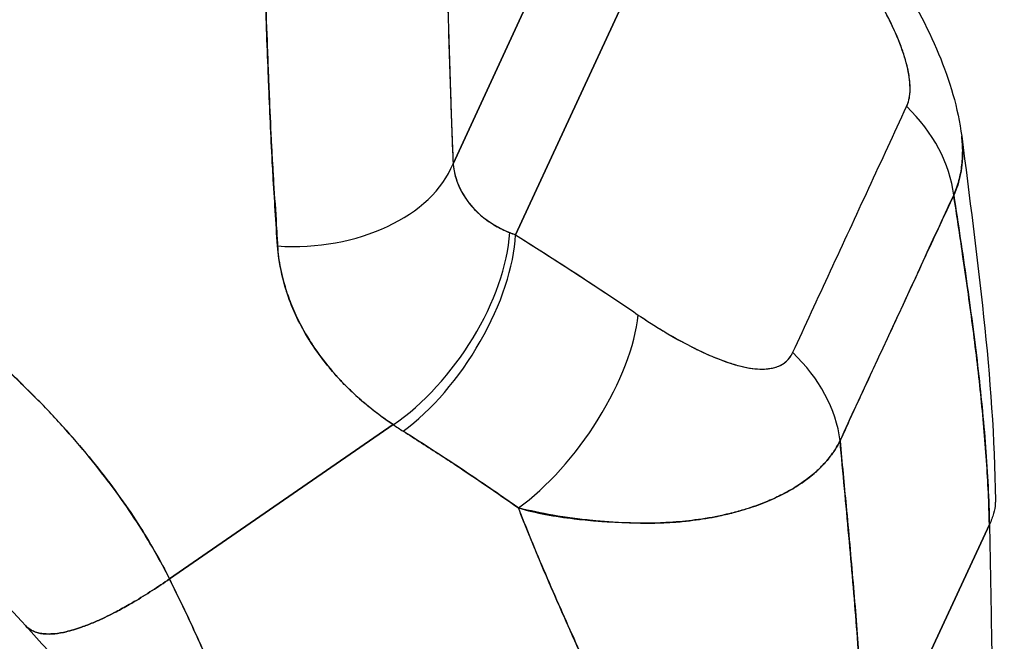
# Model space of a CAD drawing. Extents: x 785 to 1232, y 18 to 306.
# Tile 162 of 232: x 1184.424 to 1185.475, y 101.887 to 102.55. Entities that reach past the tile are written whole.
import ezdxf

# ---------------------------------------------------------------- set-up
doc = ezdxf.new("R2010")
doc.units = 0
doc.header["$LTSCALE"] = 4
doc.header["$MEASUREMENT"] = 0
doc.layers.get('0').update_dxf_attribs({"linetype": 'CONTINUOUS'})

msp = doc.modelspace()

# ---------------------------------------------------------------- linework, layer by layer
for p, q in [((1184.9531, 102.3208), (1185.1758, 102.8015)), ((1185.1758, 102.8015), (1184.9531, 102.3208)), ((1184.8865, 102.3966), (1184.9614, 102.5583)), ((1184.9614, 102.5583), (1184.8865, 102.3966)), ((1184.9392, 102.3266), (1184.9392, 102.3265)), ((1184.9392, 102.3265), (1184.9392, 102.3266)), ((1184.9395, 102.3263), (1184.9395, 102.3264)), ((1185.0418, 102.2637), (1185.0418, 102.2637)), ((1184.5838, 101.9533), (1184.8226, 102.1181)), ((1184.8226, 102.1181), (1184.5838, 101.9533)), ((1185.3267, 101.7255), (1185.4592, 102.0114)), ((1185.4592, 102.0114), (1185.3267, 101.7255))]:
    msp.add_line(p, q)
for centre, major_axis, ratio, start_param, end_param in [((1184.6756, 102.5738), (0.0512, 0), 0.578355, 4.941573, 4.942504), ((1184.6756, 102.5738), (-0.0512, 0), 0.578354, 1.800016, 1.800947), ((1184.9144, 102.4307), (0.0094, 0.0607), 0.211325, 5.892511, 5.892527), ((1184.9144, 102.4307), (0.0094, 0.0607), 0.211325, 5.892511, 5.892527), ((1185.2574, 102.3743), (-0.1543, 0.0727), 0.788972, 3.600076, 4.30794), ((1185.2574, 102.3743), (0.1543, -0.0727), 0.788972, 0.458483, 1.166347), ((1184.9144, 102.4307), (-0.0125, -0.0809), 0.211325, 4.944876, 4.944887), ((1184.9144, 102.4307), (0.0125, 0.0809), 0.211325, 1.803283, 1.803294), ((1184.7908, 102.3942), (0.0929, -0.043), 0.78794, 0.608802, 0.608817), ((1184.7217, 102.4221), (0.1705, 0.007), 0.666465, 4.551938, 5.99579), ((1184.7217, 102.4221), (0.1705, 0.007), 0.666465, 4.551946, 5.995791), ((1184.7908, 102.3942), (0.0929, -0.043), 0.787928, 0.575773, 0.575778), ((1184.7881, 102.3885), (-0.0836, 0.0387), 0.787938, 3.543581, 3.54359), ((1184.8967, 102.3753), (-0.0102, -0.0012), 0.783256, 1.345594, 1.345628), ((1184.8286, 102.2446), (0.0953, 0.1415), 0.498337, 4.024174, 5.589913), ((1184.8286, 102.2446), (-0.0953, -0.1415), 0.498337, 0.882581, 2.44832), ((1184.8397, 102.2374), (0.0906, 0.1445), 0.473766, 4.008132, 5.586855), ((1184.8397, 102.2374), (-0.0906, -0.1445), 0.473766, 0.86654, 2.445261), ((1185.1161, 102.4058), (0.2385, 0.015), 0.438686, 3.897542, 3.93325), ((1185.1161, 102.4056), (0.2385, 0.0149), 0.438223, 3.897796, 3.933509), ((1184.9708, 102.1518), (-0.0961, -0.1409), 0.436587, 0.873852, 2.4628), ((1184.9708, 102.1518), (0.0961, 0.1409), 0.436587, 4.015444, 5.604392), ((1185.1357, 102.1116), (-0.1553, 0.0707), 0.786892, 3.590112, 4.297976), ((1185.1357, 102.1116), (0.1553, -0.0707), 0.786892, 0.448519, 1.156384), ((1185.0787, 102.2672), (0.369, -0.0437), 0.622575, 4.021496, 4.060604), ((1185.0786, 102.2672), (-0.3689, 0.0437), 0.622562, 0.879915, 0.91903), ((1184.5149, 102.0041), (0.774, -0.3586), 0.787937, 0.664833, 0.664837), ((1184.5148, 102.0041), (-0.7741, 0.3586), 0.787939, 3.806416, 3.80642), ((1184.5158, 102.0042), (0.7732, -0.3581), 0.787958, 0.656314, 0.656315), ((1184.516, 102.0042), (-0.773, 0.358), 0.787959, 3.797904, 3.797905)]:
    msp.add_ellipse(centre, major_axis=major_axis, ratio=ratio, start_param=start_param, end_param=end_param)
for points, knots in [([(1185.3028, 102.6818), (1185.3431, 102.6298), (1185.3801, 102.5732), (1185.4168, 102.4855), (1185.4257, 102.456), (1185.4296, 102.4259)], [0, 0, 0, 0, 0.5787739, 0.5787739, 0.8544436, 0.8544436, 0.8544436, 0.8544436]), ([(1184.8788, 102.6558), (1184.8795, 102.6251), (1184.8801, 102.595), (1184.8809, 102.5656), (1184.8817, 102.5361), (1184.8825, 102.5073), (1184.8835, 102.4792), (1184.8844, 102.451), (1184.8854, 102.4235), (1184.8865, 102.3966)], [0, 0, 0, 0, 0.333333, 0.333333, 0.333333, 0.666667, 0.666667, 0.666667, 1, 1, 1, 1]), ([(1184.8788, 102.6558), (1184.8795, 102.6238), (1184.8802, 102.5921), (1184.8811, 102.5606), (1184.8819, 102.5301), (1184.8828, 102.4999), (1184.8838, 102.47), (1184.8846, 102.4453), (1184.8855, 102.4209), (1184.8865, 102.3966)], [0, 0, 0, 0, 0.361662, 0.361662, 0.361662, 0.711598, 0.711598, 0.711598, 1, 1, 1, 1]), ([(1185.3708, 102.4576), (1185.3715, 102.459), (1185.372, 102.4604), (1185.3725, 102.462), (1185.373, 102.4636), (1185.3734, 102.4653), (1185.3737, 102.4671), (1185.374, 102.4691), (1185.3743, 102.4712), (1185.3744, 102.4733), (1185.3745, 102.4756), (1185.3745, 102.4781), (1185.3744, 102.4806), (1185.3743, 102.4833), (1185.374, 102.4861), (1185.3736, 102.489), (1185.3733, 102.4914), (1185.3728, 102.4939), (1185.3723, 102.4964), (1185.3722, 102.4972), (1185.372, 102.4981), (1185.3718, 102.4989), (1185.371, 102.5026), (1185.3699, 102.5064), (1185.3687, 102.5103), (1185.3674, 102.5146), (1185.3659, 102.519), (1185.3642, 102.5235), (1185.3623, 102.5283), (1185.3602, 102.5333), (1185.3579, 102.5384), (1185.3565, 102.5416), (1185.355, 102.5448), (1185.3534, 102.548), (1185.3523, 102.5505), (1185.3511, 102.5529), (1185.3498, 102.5553), (1185.3466, 102.5616), (1185.3431, 102.568), (1185.3395, 102.5744), (1185.3354, 102.5815), (1185.3312, 102.5886), (1185.3267, 102.5958), (1185.3218, 102.6036), (1185.3167, 102.6115), (1185.3114, 102.6192), (1185.3063, 102.6269), (1185.3009, 102.6345), (1185.2955, 102.6419), (1185.2908, 102.6483), (1185.2861, 102.6546), (1185.2814, 102.6607)], [0, 0, 0, 0, 0.036619, 0.036619, 0.036619, 0.07542, 0.07542, 0.07542, 0.116832, 0.116832, 0.116832, 0.161518, 0.161518, 0.161518, 0.2101, 0.2101, 0.2101, 0.25, 0.25, 0.25, 0.263174, 0.263174, 0.263174, 0.321517, 0.321517, 0.321517, 0.385689, 0.385689, 0.385689, 0.455959, 0.455959, 0.455959, 0.5, 0.5, 0.5, 0.532725, 0.532725, 0.532725, 0.617421, 0.617421, 0.617421, 0.711301, 0.711301, 0.711301, 0.813465, 0.813465, 0.813465, 0.914177, 0.914177, 0.914177, 1, 1, 1, 1]), ([(1185.3708, 102.4576), (1185.3729, 102.4618), (1185.3741, 102.467), (1185.3744, 102.4732), (1185.3747, 102.4794), (1185.3742, 102.4867), (1185.3726, 102.4948), (1185.3711, 102.5029), (1185.3685, 102.5118), (1185.3649, 102.5214), (1185.3614, 102.531), (1185.3569, 102.5412), (1185.3515, 102.5519), (1185.3462, 102.5626), (1185.34, 102.5738), (1185.333, 102.5855), (1185.326, 102.5972), (1185.3183, 102.6093), (1185.3097, 102.6218), (1185.3011, 102.6343), (1185.2917, 102.6473), (1185.2814, 102.6607)], [0, 0, 0, 0, 0.142857, 0.142857, 0.142857, 0.285714, 0.285714, 0.285714, 0.428571, 0.428571, 0.428571, 0.571429, 0.571429, 0.571429, 0.714286, 0.714286, 0.714286, 0.857143, 0.857143, 0.857143, 1, 1, 1, 1]), ([(1184.6862, 102.5759), (1184.6867, 102.5581), (1184.6874, 102.5398), (1184.6881, 102.5212), (1184.6885, 102.511), (1184.6889, 102.5007), (1184.6894, 102.4903), (1184.6894, 102.4889), (1184.6895, 102.4874), (1184.6895, 102.486), (1184.6897, 102.4808), (1184.69, 102.4755), (1184.6902, 102.4702), (1184.6908, 102.4544), (1184.6915, 102.4384), (1184.6923, 102.4222), (1184.6927, 102.4151), (1184.693, 102.4079), (1184.6934, 102.4007), (1184.6935, 102.3989), (1184.6937, 102.3972), (1184.6938, 102.3954), (1184.6941, 102.389), (1184.6945, 102.3825), (1184.6949, 102.376), (1184.6959, 102.3612), (1184.6969, 102.3462), (1184.6978, 102.3312), (1184.6981, 102.3265), (1184.6984, 102.3217), (1184.6986, 102.3169), (1184.6988, 102.3142), (1184.699, 102.3115), (1184.6991, 102.3089)], [0, 0, 0, 0, 0.215172, 0.215172, 0.215172, 0.333333, 0.333333, 0.333333, 0.349511, 0.349511, 0.349511, 0.409038, 0.409038, 0.409038, 0.587512, 0.587512, 0.587512, 0.666667, 0.666667, 0.666667, 0.686219, 0.686219, 0.686219, 0.756792, 0.756792, 0.756792, 0.91937, 0.91937, 0.91937, 0.970836, 0.970836, 0.970836, 1, 1, 1, 1]), ([(1184.6991, 102.3089), (1184.6974, 102.3336), (1184.6958, 102.3589), (1184.6943, 102.3847), (1184.6942, 102.3877), (1184.694, 102.3907), (1184.6938, 102.3937), (1184.6923, 102.4213), (1184.691, 102.4494), (1184.6898, 102.4781), (1184.6898, 102.4797), (1184.6897, 102.4812), (1184.6896, 102.4828), (1184.6884, 102.5131), (1184.6872, 102.5442), (1184.6862, 102.5759)], [0, 0, 0, 0, 0.298748, 0.298748, 0.298748, 0.333333, 0.333333, 0.333333, 0.649666, 0.649666, 0.649666, 0.666667, 0.666667, 0.666667, 1, 1, 1, 1]), ([(1185.2491, 102.1949), (1185.2625, 102.2238), (1185.276, 102.2529), (1185.2895, 102.2822), (1185.3031, 102.3115), (1185.3169, 102.3412), (1185.3304, 102.3705), (1185.344, 102.3998), (1185.3575, 102.4288), (1185.3708, 102.4576)], [0, 0, 0, 0, 0.333333, 0.333333, 0.333333, 0.666667, 0.666667, 0.666667, 1, 1, 1, 1]), ([(1184.5838, 101.9533), (1184.5789, 101.9631), (1184.5736, 101.9731), (1184.5677, 101.9833), (1184.5619, 101.9935), (1184.5556, 102.0038), (1184.5487, 102.0144), (1184.5419, 102.0249), (1184.5345, 102.0356), (1184.5267, 102.0464), (1184.5188, 102.0572), (1184.5104, 102.0681), (1184.5015, 102.0792), (1184.4925, 102.0902), (1184.483, 102.1014), (1184.473, 102.1126), (1184.4629, 102.1239), (1184.4523, 102.1352), (1184.4411, 102.1465), (1184.4299, 102.1579), (1184.4182, 102.1693), (1184.4058, 102.1807), (1184.3935, 102.1921), (1184.3805, 102.2036), (1184.367, 102.215), (1184.3535, 102.2264), (1184.3394, 102.2378), (1184.3246, 102.2491), (1184.3099, 102.2604), (1184.2946, 102.2716), (1184.2787, 102.2828), (1184.2627, 102.2939), (1184.2462, 102.305), (1184.2291, 102.3158), (1184.2119, 102.3267), (1184.1942, 102.3375), (1184.1759, 102.348), (1184.1575, 102.3585), (1184.1386, 102.3689), (1184.1191, 102.379), (1184.0996, 102.389), (1184.0795, 102.3989), (1184.0588, 102.4084), (1184.0381, 102.418), (1184.0168, 102.4272), (1183.995, 102.4362), (1183.9828, 102.4412), (1183.9704, 102.446), (1183.9578, 102.4508)], [0, 0, 0, 0, 0.06426, 0.06426, 0.06426, 0.128523, 0.128523, 0.128523, 0.192785, 0.192785, 0.192785, 0.257047, 0.257047, 0.257047, 0.321309, 0.321309, 0.321309, 0.385571, 0.385571, 0.385571, 0.449834, 0.449834, 0.449834, 0.514096, 0.514096, 0.514096, 0.578358, 0.578358, 0.578358, 0.64262, 0.64262, 0.64262, 0.706882, 0.706882, 0.706882, 0.771145, 0.771145, 0.771145, 0.835407, 0.835407, 0.835407, 0.899669, 0.899669, 0.899669, 0.963931, 0.963931, 0.963931, 1, 1, 1, 1]), ([(1183.9578, 102.4508), (1184.0014, 102.4343), (1184.043, 102.4163), (1184.0823, 102.3973), (1184.1217, 102.3783), (1184.1589, 102.3583), (1184.1938, 102.3375), (1184.2287, 102.3168), (1184.2613, 102.2954), (1184.2916, 102.2736), (1184.322, 102.2518), (1184.35, 102.2297), (1184.3758, 102.2075), (1184.4016, 102.1853), (1184.4252, 102.163), (1184.4466, 102.1409), (1184.468, 102.1189), (1184.4872, 102.097), (1184.5044, 102.0755), (1184.5216, 102.0541), (1184.5367, 102.033), (1184.5499, 102.0126), (1184.5631, 101.9922), (1184.5743, 101.9724), (1184.5838, 101.9533)], [0, 0, 0, 0, 0.125007, 0.125007, 0.125007, 0.250015, 0.250015, 0.250015, 0.375022, 0.375022, 0.375022, 0.50003, 0.50003, 0.50003, 0.625037, 0.625037, 0.625037, 0.750045, 0.750045, 0.750045, 0.875052, 0.875052, 0.875052, 1, 1, 1, 1]), ([(1185.4296, 102.4259), (1185.4301, 102.4215), (1185.4305, 102.4172), (1185.4306, 102.4129), (1185.4307, 102.4099), (1185.4306, 102.407), (1185.4305, 102.404), (1185.4304, 102.4023), (1185.4303, 102.4005), (1185.4302, 102.3988), (1185.4298, 102.3944), (1185.4292, 102.3901), (1185.4283, 102.3858), (1185.4275, 102.3818), (1185.4265, 102.3778), (1185.4253, 102.3739), (1185.4241, 102.3702), (1185.4227, 102.3666), (1185.4211, 102.363)], [0.7510181, 0.7510181, 0.7510181, 0.7510181, 0.7996722, 0.7996722, 0.7996722, 0.8333333, 0.8333333, 0.8333333, 0.8535882, 0.8535882, 0.8535882, 0.904523, 0.904523, 0.904523, 0.9531866, 0.9531866, 0.9531866, 1, 1, 1, 1]), ([(1185.4211, 102.363), (1185.4234, 102.368), (1185.4252, 102.3733), (1185.4267, 102.3787), (1185.4281, 102.3841), (1185.4292, 102.3897), (1185.4298, 102.3954), (1185.4302, 102.3982), (1185.4304, 102.401), (1185.4305, 102.4039), (1185.4306, 102.4069), (1185.4307, 102.41), (1185.4306, 102.413), (1185.4305, 102.4161), (1185.4303, 102.4191), (1185.43, 102.4222), (1185.4299, 102.4234), (1185.4297, 102.4247), (1185.4296, 102.4259)], [0, 0, 0, 0, 0.0665991, 0.0665991, 0.0665991, 0.1337495, 0.1337495, 0.1337495, 0.1666667, 0.1666667, 0.1666667, 0.2014737, 0.2014737, 0.2014737, 0.235929, 0.235929, 0.235929, 0.2496818, 0.2496818, 0.2496818, 0.2496818]), ([(1184.8865, 102.3966), (1184.8867, 102.3946), (1184.887, 102.3927), (1184.8873, 102.3907), (1184.8881, 102.3858), (1184.8895, 102.3809), (1184.8913, 102.3762), (1184.8929, 102.3721), (1184.8948, 102.368), (1184.8971, 102.3641), (1184.8992, 102.3606), (1184.9015, 102.3573), (1184.904, 102.3541), (1184.9063, 102.3512), (1184.9088, 102.3485), (1184.9114, 102.3459), (1184.9138, 102.3435), (1184.9163, 102.3413), (1184.9189, 102.3392), (1184.9213, 102.3373), (1184.9238, 102.3355), (1184.9264, 102.3338), (1184.9287, 102.3322), (1184.9311, 102.3308), (1184.9336, 102.3294), (1184.936, 102.3281), (1184.9384, 102.3269), (1184.9408, 102.3257), (1184.9429, 102.3248), (1184.9449, 102.3239), (1184.947, 102.3231)], [0, 0, 0, 0, 0.063513, 0.063513, 0.063513, 0.222312, 0.222312, 0.222312, 0.363, 0.363, 0.363, 0.4873, 0.4873, 0.4873, 0.597282, 0.597282, 0.597282, 0.695064, 0.695064, 0.695064, 0.782876, 0.782876, 0.782876, 0.863021, 0.863021, 0.863021, 0.937815, 0.937815, 0.937815, 1, 1, 1, 1]), ([(1184.8865, 102.3966), (1184.8874, 102.3866), (1184.8903, 102.3768), (1184.8952, 102.3675), (1184.9002, 102.3581), (1184.9071, 102.3493), (1184.9159, 102.3418), (1184.9246, 102.3342), (1184.9351, 102.3279), (1184.947, 102.3231)], [0, 0, 0, 0, 0.333333, 0.333333, 0.333333, 0.666667, 0.666667, 0.666667, 1, 1, 1, 1]), ([(1185.2997, 102.1008), (1185.3054, 102.1135), (1185.3112, 102.126), (1185.3171, 102.1387), (1185.3228, 102.1511), (1185.3286, 102.1635), (1185.3345, 102.176), (1185.3362, 102.1797), (1185.3379, 102.1834), (1185.3397, 102.1871), (1185.3437, 102.1958), (1185.3478, 102.2045), (1185.3518, 102.2132), (1185.3576, 102.2256), (1185.3634, 102.2381), (1185.3691, 102.2505), (1185.373, 102.259), (1185.377, 102.2676), (1185.3809, 102.276), (1185.3827, 102.28), (1185.3845, 102.2839), (1185.3863, 102.2879), (1185.3921, 102.3005), (1185.3978, 102.313), (1185.4036, 102.3254), (1185.4094, 102.338), (1185.4153, 102.3505), (1185.4211, 102.363)], [0, 0, 0, 0, 0.146953, 0.146953, 0.146953, 0.291147, 0.291147, 0.291147, 0.333333, 0.333333, 0.333333, 0.431915, 0.431915, 0.431915, 0.570999, 0.570999, 0.570999, 0.666667, 0.666667, 0.666667, 0.711352, 0.711352, 0.711352, 0.854594, 0.854594, 0.854594, 1, 1, 1, 1]), ([(1185.4211, 102.363), (1185.4112, 102.3418), (1185.4013, 102.3205), (1185.3914, 102.2991), (1185.3811, 102.2768), (1185.3708, 102.2544), (1185.3604, 102.232), (1185.35, 102.2096), (1185.3396, 102.1873), (1185.3292, 102.1649), (1185.326, 102.158), (1185.3228, 102.1511), (1185.3196, 102.1442), (1185.3129, 102.1297), (1185.3063, 102.1152), (1185.2997, 102.1008)], [0, 0, 0, 0, 0.24471, 0.24471, 0.24471, 0.500303, 0.500303, 0.500303, 0.755735, 0.755735, 0.755735, 0.834924, 0.834924, 0.834924, 1, 1, 1, 1]), ([(1185.4592, 102.0114), (1185.4587, 102.0336), (1185.4577, 102.0564), (1185.4561, 102.0797), (1185.4545, 102.103), (1185.4524, 102.1268), (1185.4499, 102.1509), (1185.4474, 102.1751), (1185.4444, 102.1997), (1185.4412, 102.2246), (1185.4379, 102.2494), (1185.4343, 102.2746), (1185.4306, 102.3), (1185.4275, 102.3209), (1185.4244, 102.3419), (1185.4211, 102.363)], [0, 0, 0, 0, 0.207436, 0.207436, 0.207436, 0.414872, 0.414872, 0.414872, 0.622309, 0.622309, 0.622309, 0.829745, 0.829745, 0.829745, 1, 1, 1, 1]), ([(1185.4211, 102.363), (1185.4258, 102.3321), (1185.4305, 102.3014), (1185.4348, 102.2711), (1185.4391, 102.2406), (1185.4431, 102.2106), (1185.4466, 102.181), (1185.45, 102.1515), (1185.4529, 102.1225), (1185.4551, 102.0942), (1185.4572, 102.0658), (1185.4586, 102.0382), (1185.4592, 102.0114)], [0, 0, 0, 0, 0.249407, 0.249407, 0.249407, 0.499604, 0.499604, 0.499604, 0.749802, 0.749802, 0.749802, 1, 1, 1, 1]), ([(1184.9531, 102.3208), (1184.9653, 102.3132), (1184.9773, 102.3056), (1184.9892, 102.2979), (1184.9921, 102.2961), (1184.995, 102.2943), (1184.9978, 102.2924), (1185.0107, 102.2841), (1185.0234, 102.2759), (1185.036, 102.2675), (1185.0378, 102.2663), (1185.0397, 102.2651), (1185.0415, 102.2639), (1185.056, 102.2543), (1185.0702, 102.2447), (1185.0843, 102.2351)], [0, 0, 0, 0, 0.268639, 0.268639, 0.268639, 0.333333, 0.333333, 0.333333, 0.623788, 0.623788, 0.623788, 0.666667, 0.666667, 0.666667, 1, 1, 1, 1]), ([(1184.9531, 102.3208), (1184.9682, 102.3113), (1184.9831, 102.3019), (1184.9979, 102.2924), (1185.0126, 102.2829), (1185.0272, 102.2734), (1185.0416, 102.2638), (1185.056, 102.2543), (1185.0702, 102.2447), (1185.0843, 102.2351)], [0, 0, 0, 0, 0.333333, 0.333333, 0.333333, 0.666667, 0.666667, 0.666667, 1, 1, 1, 1]), ([(1184.8226, 102.1181), (1184.818, 102.1211), (1184.8135, 102.1242), (1184.8092, 102.1274), (1184.804, 102.1312), (1184.799, 102.1352), (1184.7941, 102.1392), (1184.7889, 102.1436), (1184.7838, 102.1481), (1184.779, 102.1527), (1184.7761, 102.1555), (1184.7732, 102.1583), (1184.7704, 102.1611), (1184.7682, 102.1634), (1184.766, 102.1658), (1184.7638, 102.1681), (1184.7584, 102.1741), (1184.7533, 102.1801), (1184.7486, 102.1862), (1184.7432, 102.1932), (1184.7382, 102.2002), (1184.7337, 102.2074), (1184.7334, 102.2078), (1184.7332, 102.2081), (1184.733, 102.2085), (1184.7281, 102.2164), (1184.7237, 102.2244), (1184.7198, 102.2324), (1184.7157, 102.241), (1184.7122, 102.2497), (1184.7093, 102.2583), (1184.709, 102.2594), (1184.7086, 102.2605), (1184.7083, 102.2616), (1184.7047, 102.2729), (1184.7022, 102.2841), (1184.7006, 102.2953), (1184.6999, 102.2998), (1184.6994, 102.3044), (1184.6991, 102.3089)], [0, 0, 0, 0, 0.057355, 0.057355, 0.057355, 0.127207, 0.127207, 0.127207, 0.203207, 0.203207, 0.203207, 0.25, 0.25, 0.25, 0.287987, 0.287987, 0.287987, 0.384242, 0.384242, 0.384242, 0.494472, 0.494472, 0.494472, 0.5, 0.5, 0.5, 0.620982, 0.620982, 0.620982, 0.75, 0.75, 0.75, 0.766262, 0.766262, 0.766262, 0.932672, 0.932672, 0.932672, 1, 1, 1, 1]), ([(1184.6991, 102.3089), (1184.6995, 102.3009), (1184.7006, 102.2929), (1184.7022, 102.2848), (1184.7031, 102.2806), (1184.7041, 102.2764), (1184.7052, 102.2722), (1184.7068, 102.2663), (1184.7086, 102.2604), (1184.7107, 102.2545), (1184.713, 102.2481), (1184.7156, 102.2416), (1184.7186, 102.235), (1184.7227, 102.2262), (1184.7275, 102.2173), (1184.7331, 102.2083), (1184.7356, 102.2044), (1184.7381, 102.2005), (1184.7409, 102.1965), (1184.7467, 102.1883), (1184.7532, 102.18), (1184.7606, 102.1717), (1184.7631, 102.1688), (1184.7658, 102.1659), (1184.7686, 102.163), (1184.7706, 102.1609), (1184.7727, 102.1588), (1184.7748, 102.1567), (1184.7799, 102.1518), (1184.7853, 102.1469), (1184.7909, 102.1421), (1184.7946, 102.139), (1184.7984, 102.1359), (1184.8023, 102.1329), (1184.8088, 102.1278), (1184.8155, 102.1228), (1184.8226, 102.1181)], [0, 0, 0, 0, 0.13127, 0.13127, 0.13127, 0.2, 0.2, 0.2, 0.295706, 0.295706, 0.295706, 0.4, 0.4, 0.4, 0.539952, 0.539952, 0.539952, 0.6, 0.6, 0.6, 0.725303, 0.725303, 0.725303, 0.768562, 0.768562, 0.768562, 0.8, 0.8, 0.8, 0.873831, 0.873831, 0.873831, 0.921366, 0.921366, 0.921366, 1, 1, 1, 1]), ([(1185.0843, 102.2351), (1185.0903, 102.231), (1185.0965, 102.227), (1185.1026, 102.2231), (1185.1096, 102.2187), (1185.1167, 102.2145), (1185.1237, 102.2106), (1185.1307, 102.2067), (1185.1376, 102.203), (1185.1445, 102.1996), (1185.1507, 102.1965), (1185.1568, 102.1936), (1185.1628, 102.1911), (1185.1682, 102.1888), (1185.1734, 102.1868), (1185.1786, 102.185), (1185.1805, 102.1843), (1185.1825, 102.1837), (1185.1844, 102.1831), (1185.187, 102.1823), (1185.1896, 102.1815), (1185.1922, 102.1808), (1185.1963, 102.1798), (1185.2002, 102.179), (1185.204, 102.1784), (1185.2075, 102.1778), (1185.2109, 102.1775), (1185.2142, 102.1774), (1185.2172, 102.1773), (1185.2201, 102.1774), (1185.2228, 102.1777), (1185.2235, 102.1778), (1185.2242, 102.1779), (1185.2248, 102.178), (1185.2266, 102.1783), (1185.2283, 102.1786), (1185.23, 102.1791), (1185.232, 102.1797), (1185.234, 102.1804), (1185.2358, 102.1813), (1185.2375, 102.1822), (1185.2391, 102.1831), (1185.2405, 102.1842), (1185.2419, 102.1852), (1185.2431, 102.1863), (1185.2443, 102.1876), (1185.2453, 102.1887), (1185.2462, 102.1899), (1185.2471, 102.1912), (1185.2478, 102.1924), (1185.2485, 102.1936), (1185.2491, 102.1949)], [0, 0, 0, 0, 0.090139, 0.090139, 0.090139, 0.192543, 0.192543, 0.192543, 0.294178, 0.294178, 0.294178, 0.386219, 0.386219, 0.386219, 0.468683, 0.468683, 0.468683, 0.5, 0.5, 0.5, 0.543483, 0.543483, 0.543483, 0.612641, 0.612641, 0.612641, 0.676614, 0.676614, 0.676614, 0.73542, 0.73542, 0.73542, 0.75, 0.75, 0.75, 0.789344, 0.789344, 0.789344, 0.838902, 0.838902, 0.838902, 0.884415, 0.884415, 0.884415, 0.926226, 0.926226, 0.926226, 0.964707, 0.964707, 0.964707, 1, 1, 1, 1]), ([(1185.0843, 102.2351), (1185.0968, 102.2267), (1185.1088, 102.2192), (1185.1201, 102.2126), (1185.1315, 102.2061), (1185.1423, 102.2005), (1185.1524, 102.1957), (1185.1626, 102.191), (1185.1722, 102.1871), (1185.1812, 102.1841), (1185.1901, 102.1812), (1185.1984, 102.1791), (1185.2059, 102.1781), (1185.2134, 102.1771), (1185.2202, 102.1771), (1185.226, 102.1782), (1185.2318, 102.1792), (1185.2366, 102.1813), (1185.2405, 102.1841), (1185.2444, 102.187), (1185.2472, 102.1905), (1185.2491, 102.1949)], [0, 0, 0, 0, 0.142857, 0.142857, 0.142857, 0.285714, 0.285714, 0.285714, 0.428571, 0.428571, 0.428571, 0.571429, 0.571429, 0.571429, 0.714286, 0.714286, 0.714286, 0.857143, 0.857143, 0.857143, 1, 1, 1, 1]), ([(1184.4302, 101.9034), (1184.3842, 101.9541), (1184.3306, 102.001), (1184.2649, 102.0472), (1184.2532, 102.055), (1184.2415, 102.0625), (1184.2403, 102.0632), (1184.2358, 102.066), (1184.2323, 102.0682), (1184.2217, 102.0746), (1184.2144, 102.0789), (1184.1933, 102.0909), (1184.1789, 102.0986), (1184.1362, 102.12), (1184.1068, 102.133), (1184.059, 102.1515), (1184.0406, 102.158), (1184.0222, 102.1639)], [0, 0, 0, 0, 0.619375, 0.619375, 0.752298, 0.752298, 0.766794, 0.766794, 0.810417, 0.810417, 0.88883, 0.88883, 1.033624, 1.033624, 1.313008, 1.313008, 1.485254, 1.485254, 1.485254, 1.485254]), ([(1184.8332, 102.1111), (1184.8462, 102.1029), (1184.8594, 102.0945), (1184.8728, 102.0857), (1184.878, 102.0824), (1184.8832, 102.0789), (1184.8884, 102.0755), (1184.8887, 102.0753), (1184.889, 102.0751), (1184.8893, 102.0749), (1184.8974, 102.0695), (1184.9056, 102.064), (1184.9139, 102.0584), (1184.9278, 102.049), (1184.942, 102.0393), (1184.9563, 102.0291)], [0, 0, 0, 0, 0.333333, 0.333333, 0.333333, 0.461137, 0.461137, 0.461137, 0.468697, 0.468697, 0.468697, 0.666667, 0.666667, 0.666667, 1, 1, 1, 1]), ([(1184.9563, 102.0291), (1184.9413, 102.0396), (1184.9263, 102.05), (1184.9113, 102.0601), (1184.8968, 102.07), (1184.8822, 102.0796), (1184.8675, 102.0892), (1184.8561, 102.0966), (1184.8447, 102.1039), (1184.8332, 102.1111)], [0, 0, 0, 0, 0.368344, 0.368344, 0.368344, 0.724557, 0.724557, 0.724557, 1, 1, 1, 1]), ([(1185.2997, 102.1008), (1185.2982, 102.0977), (1185.2965, 102.0947), (1185.2946, 102.0917), (1185.2926, 102.0885), (1185.2903, 102.0854), (1185.2879, 102.0823), (1185.2853, 102.0791), (1185.2824, 102.0759), (1185.2793, 102.0729), (1185.278, 102.0716), (1185.2767, 102.0703), (1185.2753, 102.069), (1185.2732, 102.067), (1185.271, 102.0651), (1185.2687, 102.0633), (1185.2646, 102.06), (1185.2603, 102.0568), (1185.2556, 102.0537), (1185.2506, 102.0504), (1185.2453, 102.0473), (1185.2397, 102.0444), (1185.2386, 102.0438), (1185.2375, 102.0432), (1185.2363, 102.0427), (1185.2314, 102.0402), (1185.2262, 102.0378), (1185.2208, 102.0356), (1185.2138, 102.0328), (1185.2065, 102.0302), (1185.1987, 102.0278), (1185.1938, 102.0263), (1185.1888, 102.0249), (1185.1836, 102.0236), (1185.1803, 102.0228), (1185.1769, 102.022), (1185.1734, 102.0212), (1185.1643, 102.0192), (1185.1548, 102.0176), (1185.1448, 102.0163), (1185.1361, 102.0151), (1185.127, 102.0142), (1185.1175, 102.0137), (1185.1158, 102.0136), (1185.1141, 102.0135), (1185.1124, 102.0134), (1185.1006, 102.0128), (1185.0884, 102.0127), (1185.0758, 102.0131), (1185.0637, 102.0134), (1185.0514, 102.0142), (1185.039, 102.0154), (1185.0376, 102.0155), (1185.0362, 102.0156), (1185.0348, 102.0158), (1185.021, 102.0171), (1185.0071, 102.019), (1184.9931, 102.0214), (1184.9809, 102.0235), (1184.9687, 102.0261), (1184.9563, 102.0291)], [0, 0, 0, 0, 0.045131, 0.045131, 0.045131, 0.093426, 0.093426, 0.093426, 0.144884, 0.144884, 0.144884, 0.166667, 0.166667, 0.166667, 0.199814, 0.199814, 0.199814, 0.258524, 0.258524, 0.258524, 0.321011, 0.321011, 0.321011, 0.333333, 0.333333, 0.333333, 0.387116, 0.387116, 0.387116, 0.456419, 0.456419, 0.456419, 0.5, 0.5, 0.5, 0.528256, 0.528256, 0.528256, 0.602165, 0.602165, 0.602165, 0.666667, 0.666667, 0.666667, 0.678273, 0.678273, 0.678273, 0.757412, 0.757412, 0.757412, 0.833333, 0.833333, 0.833333, 0.841729, 0.841729, 0.841729, 0.926303, 0.926303, 0.926303, 1, 1, 1, 1]), ([(1184.9563, 102.0291), (1184.9658, 102.0264), (1184.9755, 102.0241), (1184.9853, 102.0222), (1184.9954, 102.0203), (1185.0056, 102.0188), (1185.0158, 102.0176), (1185.0236, 102.0167), (1185.0315, 102.0159), (1185.0392, 102.0153), (1185.0393, 102.0153), (1185.0395, 102.0153), (1185.0396, 102.0153), (1185.0421, 102.0151), (1185.0447, 102.0149), (1185.0472, 102.0147), (1185.0579, 102.014), (1185.0684, 102.0135), (1185.0787, 102.0132), (1185.0893, 102.0129), (1185.0996, 102.0129), (1185.1096, 102.0133), (1185.1124, 102.0134), (1185.1151, 102.0135), (1185.1179, 102.0137), (1185.1238, 102.014), (1185.1297, 102.0145), (1185.1354, 102.0151), (1185.1366, 102.0152), (1185.1378, 102.0154), (1185.1389, 102.0155), (1185.1485, 102.0166), (1185.1577, 102.018), (1185.1664, 102.0197), (1185.1724, 102.0209), (1185.1783, 102.0223), (1185.184, 102.0237), (1185.1866, 102.0244), (1185.1892, 102.025), (1185.1917, 102.0258), (1185.1997, 102.028), (1185.2074, 102.0305), (1185.2146, 102.0332), (1185.2219, 102.0359), (1185.2287, 102.0389), (1185.2351, 102.0421), (1185.2356, 102.0423), (1185.2361, 102.0425), (1185.2366, 102.0428), (1185.2424, 102.0457), (1185.2479, 102.0488), (1185.2531, 102.0521), (1185.2558, 102.0538), (1185.2585, 102.0556), (1185.261, 102.0574), (1185.2636, 102.0593), (1185.2661, 102.0612), (1185.2685, 102.0631), (1185.2709, 102.0651), (1185.2732, 102.067), (1185.2754, 102.0691), (1185.2775, 102.071), (1185.2795, 102.073), (1185.2814, 102.0749), (1185.2852, 102.079), (1185.2887, 102.0832), (1185.2918, 102.0875), (1185.2948, 102.0918), (1185.2975, 102.0962), (1185.2997, 102.1008)], [0, 0, 0, 0, 0.059089, 0.059089, 0.059089, 0.119883, 0.119883, 0.119883, 0.166667, 0.166667, 0.166667, 0.167443, 0.167443, 0.167443, 0.182749, 0.182749, 0.182749, 0.247761, 0.247761, 0.247761, 0.314587, 0.314587, 0.314587, 0.333333, 0.333333, 0.333333, 0.374243, 0.374243, 0.374243, 0.382853, 0.382853, 0.382853, 0.452216, 0.452216, 0.452216, 0.5, 0.5, 0.5, 0.522064, 0.522064, 0.522064, 0.591884, 0.591884, 0.591884, 0.661356, 0.661356, 0.661356, 0.666667, 0.666667, 0.666667, 0.730236, 0.730236, 0.730236, 0.764063, 0.764063, 0.764063, 0.798519, 0.798519, 0.798519, 0.833333, 0.833333, 0.833333, 0.866245, 0.866245, 0.866245, 0.933397, 0.933397, 0.933397, 1, 1, 1, 1]), ([(1185.3267, 101.7255), (1185.3263, 101.7524), (1185.3252, 101.7808), (1185.3236, 101.8104), (1185.322, 101.8399), (1185.3199, 101.8706), (1185.3174, 101.9023), (1185.315, 101.9339), (1185.3121, 101.9665), (1185.3091, 101.9997), (1185.3061, 102.0328), (1185.3029, 102.0666), (1185.2997, 102.1008)], [0, 0, 0, 0, 0.250198, 0.250198, 0.250198, 0.500396, 0.500396, 0.500396, 0.750593, 0.750593, 0.750593, 1, 1, 1, 1]), ([(1185.2997, 102.1008), (1185.3019, 102.0775), (1185.304, 102.0543), (1185.3062, 102.0314), (1185.3088, 102.0036), (1185.3113, 101.9761), (1185.3136, 101.9492), (1185.3159, 101.9222), (1185.318, 101.8959), (1185.3198, 101.8702), (1185.3217, 101.8445), (1185.3232, 101.8195), (1185.3244, 101.7953), (1185.3255, 101.7711), (1185.3263, 101.7478), (1185.3267, 101.7255)], [0, 0, 0, 0, 0.170255, 0.170255, 0.170255, 0.377691, 0.377691, 0.377691, 0.585128, 0.585128, 0.585128, 0.792564, 0.792564, 0.792564, 1, 1, 1, 1]), ([(1185.4656, 102.0375), (1185.4656, 102.0362), (1185.4655, 102.0349), (1185.4654, 102.0335), (1185.4652, 102.0303), (1185.4646, 102.0268), (1185.4636, 102.0231), (1185.4626, 102.0195), (1185.4611, 102.0156), (1185.4592, 102.0114)], [0.8387193, 0.8387193, 0.8387193, 0.8387193, 0.8666667, 0.8666667, 0.8666667, 0.9333333, 0.9333333, 0.9333333, 1, 1, 1, 1]), ([(1184.9563, 102.0291), (1184.9565, 102.0287), (1184.9566, 102.0283), (1184.9568, 102.0278), (1184.9663, 102.0031), (1184.9765, 101.9785), (1184.9871, 101.9541), (1184.9976, 101.9296), (1185.0085, 101.9052), (1185.0194, 101.8809), (1185.0303, 101.8566), (1185.0413, 101.8323), (1185.0519, 101.8082), (1185.0626, 101.784), (1185.073, 101.76), (1185.0828, 101.7361), (1185.0926, 101.7123), (1185.1019, 101.6886), (1185.1103, 101.6652), (1185.1187, 101.6417), (1185.1262, 101.6186), (1185.1325, 101.5959)], [0, 0, 0, 0, 0.002892, 0.002892, 0.002892, 0.169077, 0.169077, 0.169077, 0.335261, 0.335261, 0.335261, 0.501446, 0.501446, 0.501446, 0.667631, 0.667631, 0.667631, 0.833815, 0.833815, 0.833815, 1, 1, 1, 1]), ([(1185.1325, 101.5959), (1185.1277, 101.613), (1185.1223, 101.6303), (1185.1163, 101.6478), (1185.1104, 101.6653), (1185.1039, 101.683), (1185.097, 101.7008), (1185.0901, 101.7186), (1185.0827, 101.7365), (1185.0752, 101.7545), (1185.0676, 101.7726), (1185.0597, 101.7907), (1185.0517, 101.8088), (1185.0436, 101.827), (1185.0354, 101.8452), (1185.0272, 101.8634), (1185.019, 101.8817), (1185.0108, 101.9), (1185.0027, 101.9184), (1184.9946, 101.9367), (1184.9865, 101.9551), (1184.9788, 101.9736), (1184.971, 101.992), (1184.9635, 102.0105), (1184.9563, 102.0291)], [0, 0, 0, 0, 0.125, 0.125, 0.125, 0.25, 0.25, 0.25, 0.375, 0.375, 0.375, 0.5, 0.5, 0.5, 0.625, 0.625, 0.625, 0.75, 0.75, 0.75, 0.875, 0.875, 0.875, 1, 1, 1, 1]), ([(1185.4592, 102.0114), (1185.46, 101.9765), (1185.4606, 101.9426), (1185.4611, 101.9094), (1185.4617, 101.8763), (1185.4622, 101.844), (1185.4628, 101.8123), (1185.4633, 101.7806), (1185.4639, 101.7495), (1185.4646, 101.7188), (1185.4653, 101.6881), (1185.4661, 101.6579), (1185.4669, 101.628), (1185.4677, 101.5981), (1185.4686, 101.5685), (1185.4695, 101.5391), (1185.4704, 101.5097), (1185.4713, 101.4804), (1185.4721, 101.4513), (1185.4729, 101.4221), (1185.4736, 101.393), (1185.4742, 101.364), (1185.4747, 101.3349), (1185.4751, 101.3059), (1185.4751, 101.2768)], [0, 0, 0, 0, 0.125, 0.125, 0.125, 0.25, 0.25, 0.25, 0.375, 0.375, 0.375, 0.5, 0.5, 0.5, 0.625, 0.625, 0.625, 0.75, 0.75, 0.75, 0.875, 0.875, 0.875, 1, 1, 1, 1]), ([(1184.5838, 101.9533), (1184.5777, 101.9491), (1184.5715, 101.9449), (1184.5653, 101.941), (1184.5588, 101.9368), (1184.5524, 101.9328), (1184.5461, 101.9291), (1184.5443, 101.928), (1184.5424, 101.927), (1184.5406, 101.9259), (1184.5359, 101.9232), (1184.5313, 101.9207), (1184.5268, 101.9184), (1184.5203, 101.9149), (1184.5139, 101.9118), (1184.5079, 101.9091), (1184.506, 101.9083), (1184.5041, 101.9074), (1184.5022, 101.9066), (1184.4979, 101.9049), (1184.4938, 101.9033), (1184.4899, 101.9019), (1184.484, 101.8998), (1184.4785, 101.8982), (1184.4733, 101.897), (1184.4723, 101.8967), (1184.4713, 101.8965), (1184.4704, 101.8963), (1184.4662, 101.8955), (1184.4622, 101.8949), (1184.4586, 101.8947), (1184.4563, 101.8946), (1184.4541, 101.8945), (1184.452, 101.8946), (1184.45, 101.8947), (1184.448, 101.8949), (1184.4461, 101.8952), (1184.4442, 101.8956), (1184.4425, 101.896), (1184.4408, 101.8966), (1184.4392, 101.8971), (1184.4376, 101.8978), (1184.4362, 101.8986), (1184.4339, 101.8999), (1184.4319, 101.9015), (1184.4302, 101.9034)], [0, 0, 0, 0, 0.0704241, 0.0704241, 0.0704241, 0.1445336, 0.1445336, 0.1445336, 0.1666667, 0.1666667, 0.1666667, 0.2233431, 0.2233431, 0.2233431, 0.3067344, 0.3067344, 0.3067344, 0.3333333, 0.3333333, 0.3333333, 0.3935454, 0.3935454, 0.3935454, 0.4829715, 0.4829715, 0.4829715, 0.5, 0.5, 0.5, 0.5743834, 0.5743834, 0.5743834, 0.6205366, 0.6205366, 0.6205366, 0.6666667, 0.6666667, 0.6666667, 0.7130185, 0.7130185, 0.7130185, 0.7591271, 0.7591271, 0.7591271, 0.8326398, 0.8326398, 0.8326398, 0.8326398]), ([(1184.4302, 101.9034), (1184.4319, 101.9015), (1184.4339, 101.8999), (1184.4362, 101.8986), (1184.4391, 101.897), (1184.4424, 101.8959), (1184.4461, 101.8952), (1184.4498, 101.8946), (1184.454, 101.8944), (1184.4586, 101.8947), (1184.4622, 101.8949), (1184.4662, 101.8955), (1184.4704, 101.8963), (1184.4713, 101.8965), (1184.4723, 101.8967), (1184.4733, 101.897), (1184.4785, 101.8982), (1184.484, 101.8998), (1184.4899, 101.9019), (1184.4938, 101.9033), (1184.4979, 101.9049), (1184.5022, 101.9066), (1184.5041, 101.9074), (1184.506, 101.9083), (1184.5079, 101.9091), (1184.5139, 101.9118), (1184.5203, 101.9149), (1184.5268, 101.9184), (1184.5313, 101.9207), (1184.5359, 101.9232), (1184.5405, 101.9259), (1184.5424, 101.9269), (1184.5443, 101.928), (1184.5461, 101.9291), (1184.5524, 101.9328), (1184.5588, 101.9368), (1184.5653, 101.941), (1184.5715, 101.9449), (1184.5777, 101.9491), (1184.5838, 101.9533)], [0.1673297, 0.1673297, 0.1673297, 0.1673297, 0.2408397, 0.2408397, 0.2408397, 0.3331896, 0.3331896, 0.3331896, 0.4256335, 0.4256335, 0.4256335, 0.5, 0.5, 0.5, 0.5170577, 0.5170577, 0.5170577, 0.6064621, 0.6064621, 0.6064621, 0.6666667, 0.6666667, 0.6666667, 0.6933068, 0.6933068, 0.6933068, 0.7767911, 0.7767911, 0.7767911, 0.8333333, 0.8333333, 0.8333333, 0.8556336, 0.8556336, 0.8556336, 0.9296835, 0.9296835, 0.9296835, 1, 1, 1, 1]), ([(1184.7724, 101.5136), (1184.7634, 101.5315), (1184.755, 101.5492), (1184.7469, 101.5669), (1184.7389, 101.5845), (1184.7313, 101.6021), (1184.7239, 101.6198), (1184.7165, 101.6375), (1184.7094, 101.6552), (1184.7023, 101.673), (1184.6952, 101.6909), (1184.6882, 101.7088), (1184.6811, 101.727), (1184.674, 101.7451), (1184.6668, 101.7634), (1184.6594, 101.7819), (1184.652, 101.8004), (1184.6444, 101.8191), (1184.6365, 101.838), (1184.6285, 101.8569), (1184.6202, 101.876), (1184.6115, 101.8952), (1184.6027, 101.9144), (1184.5936, 101.9338), (1184.5838, 101.9533)], [0, 0, 0, 0, 0.125, 0.125, 0.125, 0.25, 0.25, 0.25, 0.375, 0.375, 0.375, 0.5, 0.5, 0.5, 0.625, 0.625, 0.625, 0.75, 0.75, 0.75, 0.875001, 0.875001, 0.875001, 1, 1, 1, 1]), ([(1184.5838, 101.9533), (1184.5936, 101.9338), (1184.6027, 101.9144), (1184.6115, 101.8952), (1184.6202, 101.876), (1184.6285, 101.8569), (1184.6365, 101.838), (1184.6444, 101.8192), (1184.652, 101.8005), (1184.6594, 101.782), (1184.6668, 101.7634), (1184.674, 101.7451), (1184.6811, 101.727), (1184.6882, 101.7088), (1184.6952, 101.6909), (1184.7023, 101.673), (1184.7094, 101.6552), (1184.7165, 101.6375), (1184.7239, 101.6198), (1184.7313, 101.6021), (1184.7389, 101.5845), (1184.7469, 101.5669), (1184.755, 101.5492), (1184.7634, 101.5315), (1184.7724, 101.5136)], [0, 0, 0, 0, 0.124961, 0.124961, 0.124961, 0.249967, 0.249967, 0.249967, 0.374972, 0.374972, 0.374972, 0.499978, 0.499978, 0.499978, 0.624983, 0.624983, 0.624983, 0.749989, 0.749989, 0.749989, 0.874994, 0.874994, 0.874994, 1, 1, 1, 1]), ([(1184.7071, 101.5255), (1184.7046, 101.5306), (1184.7023, 101.5353), (1184.6964, 101.5468), (1184.6923, 101.5543), (1184.6751, 101.585), (1184.6605, 101.6088), (1184.5987, 101.7027), (1184.5414, 101.7763), (1184.4607, 101.8693), (1184.4456, 101.8864), (1184.4302, 101.9034)], [0, 0, 0, 0, 0.061452, 0.061452, 0.163967, 0.163967, 0.471587, 0.471587, 1.404407, 1.404407, 1.609301, 1.609301, 1.609301, 1.609301])]:
    msp.add_open_spline(points, degree=3, knots=knots)
for points in [[(1184.6883, 102.5164), (1184.6883, 102.5164), (1184.6883, 102.5164), (1184.6883, 102.5164)], [(1184.9368, 102.5051), (1184.9368, 102.5051), (1184.9368, 102.5051), (1184.9368, 102.5051)], [(1184.9371, 102.5059), (1184.9371, 102.5059), (1184.9371, 102.5059), (1184.9371, 102.5059)], [(1184.9226, 102.4746), (1184.9226, 102.4746), (1184.9226, 102.4746), (1184.9226, 102.4746)], [(1184.9147, 102.4574), (1184.9147, 102.4574), (1184.9147, 102.4574), (1184.9147, 102.4574)], [(1185.4296, 102.4259), (1185.4458, 102.2983), (1185.4639, 102.1691), (1185.4656, 102.0375)], [(1184.8861, 102.4062), (1184.8861, 102.4062), (1184.8861, 102.4062), (1184.8861, 102.4062)], [(1184.8953, 102.3673), (1184.8953, 102.3673), (1184.8953, 102.3673), (1184.8953, 102.3673)], [(1185.3362, 102.18), (1185.3362, 102.1799), (1185.3362, 102.1799), (1185.3363, 102.1798)], [(1185.299, 102.0994), (1185.299, 102.0994), (1185.299, 102.0994), (1185.299, 102.0994)], [(1185.3001, 102.0963), (1185.3001, 102.0963), (1185.3001, 102.0963), (1185.3001, 102.0963)], [(1185.4573, 102.06), (1185.4573, 102.06), (1185.4573, 102.06), (1185.4573, 102.06)]]:
    msp.add_open_spline(points, degree=3)

doc.saveas('drawing.dxf')
